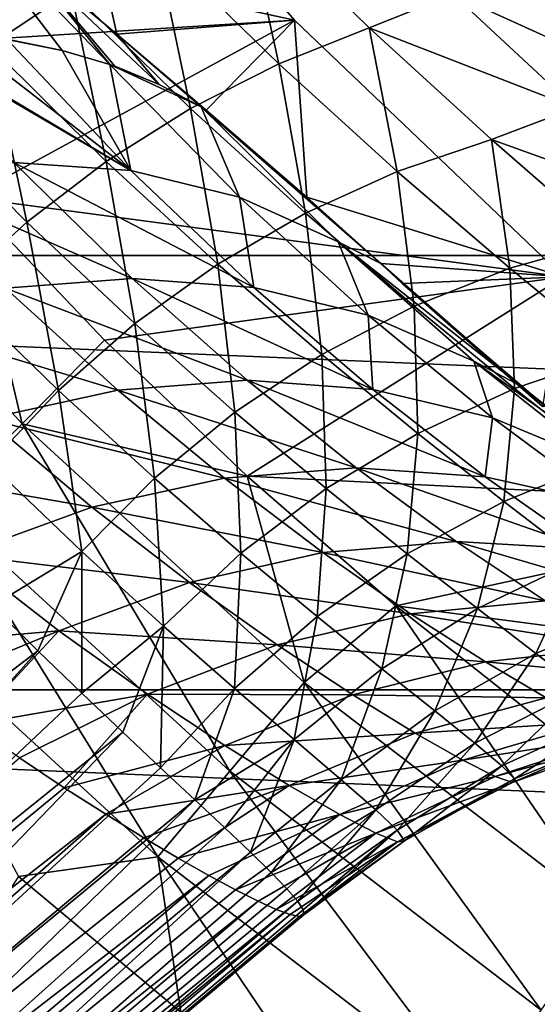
# Model space of a CAD drawing. Header units: metres. Extents: x -82 to 82, y -313 to 40.
# Tile 202 of 256: x -20.65 to -17.2, y -24.49 to -17.94. Entities that reach past the tile are written whole.
import ezdxf

# ---------------------------------------------------------------- set-up
doc = ezdxf.new("R2010")
doc.units = ezdxf.units.M
doc.layers.add('solid_505278_SW0001_CCC', color=7, linetype='CONTINUOUS')

msp = doc.modelspace()

# ---------------------------------------------------------------- linework, layer by layer
at = {"layer": 'solid_505278_SW0001_CCC'}
for points in [[(-18.817091, -17.942045, -257.5), (-20.437395, -16.072115, -257.5), (-22.663012, -17.102951, -257.5)], [(-20.437395, -16.072115, 15), (-20.000971, -18.036339, 15), (-20.646223, -17.49744, 15)], [(-20.437395, -16.072115, 15), (-20.437395, -16.072115, -257.5), (-18.817091, -17.942045, -257.5)], [(-20.437395, -16.072115, 15), (-18.817091, -17.942045, -257.5), (-18.817091, -17.942045, 15)], [(-20.437395, -16.072115, 15), (-18.817091, -17.942045, 15), (-20.000971, -18.036339, 15)], [(34.920612, -19.507713, -279.5), (-34.920612, -19.507713, -279.5), (-36.44915, -16.476023, -279.5)], [(36.44915, -16.476023, -279.5), (34.920612, -19.507713, -279.5), (-36.44915, -16.476023, -279.5)], [(-20.304945, -17.750711, 50.1045), (-21.116976, -16.883333, 51.089607), (-20.848522, -18.112593, 50.083714)], [(-20.046648, -18.237684, 15.985408), (-21.233528, -17.008366, 15), (-20.646223, -17.49744, 15)], [(-20.364403, -18.143717, 16.421154), (-20.698469, -18.076704, 16.849617), (-21.233528, -17.008366, 15)], [(-20.364403, -18.143717, 16.421154), (-21.233528, -17.008366, 15), (-20.046648, -18.237684, 15.985408)], [(-18.817091, -17.942045, -257.5), (-22.663012, -17.102951, -257.5), (-21.848707, -18.131657, -257.5)], [(-18.921812, -18.232576, 49.073502), (-19.155119, -17.176233, 50.325474), (-19.737593, -17.436996, 50.185501)], [(-17.761333, -17.769201, 49.489655), (-19.155119, -17.176233, 50.325474), (-18.319342, -17.993826, 49.220394)], [(-18.921812, -18.232576, 49.073502), (-18.319342, -17.993826, 49.220394), (-19.155119, -17.176233, 50.325474)], [(-19.737593, -17.436996, 50.185501), (-20.304945, -17.750711, 50.1045), (-19.508459, -18.530655, 48.981052)], [(-18.921812, -18.232576, 49.073502), (-19.737593, -17.436996, 50.185501), (-19.508459, -18.530655, 48.981052)], [(-19.717087, -18.371881, 15.499197), (-20.646223, -17.49744, 15), (-20.000971, -18.036339, 15)], [(-20.01284, -18.249617, 15.937243), (-20.046648, -18.237684, 15.985408), (-20.646223, -17.49744, 15)], [(-19.717087, -18.371881, 15.499197), (-20.01284, -18.249617, 15.937243), (-20.646223, -17.49744, 15)], [(-16.372679, -18.401495, 48.6241), (-17.19132, -17.622675, 49.785053), (-17.761333, -17.769201, 49.489655)], [(-20.304945, -17.750711, 50.1045), (-20.848522, -18.112593, 50.083714), (-20.070335, -18.883512, 48.944462)], [(-19.508459, -18.530655, 48.981052), (-20.304945, -17.750711, 50.1045), (-20.070335, -18.883512, 48.944462)], [(-16.948311, -18.525904, 48.303333), (-17.761333, -17.769201, 49.489655), (-18.319342, -17.993826, 49.220394)], [(-16.372679, -18.401495, 48.6241), (-17.761333, -17.769201, 49.489655), (-16.948311, -18.525904, 48.303333)], [(-18.817091, -17.942045, -257.5), (-21.848707, -18.131657, -257.5), (-20.987734, -19.121662, -257.5)], [(-17.026358, -19.649506, -257.5), (-18.817091, -17.942045, -257.5), (-20.987734, -19.121662, -257.5)], [(-18.817091, -17.942045, 15), (-19.405193, -18.540741, 15), (-20.000971, -18.036339, 15)], [(-18.817091, -17.942045, 15), (-18.735849, -19.121349, 15), (-19.405193, -18.540741, 15)], [(-18.817091, -17.942045, 15), (-18.817091, -17.942045, -257.5), (-17.026358, -19.649506, -257.5)], [(-18.817091, -17.942045, 15), (-17.026358, -19.649506, -257.5), (-17.026358, -19.649506, 15)], [(-18.817091, -17.942045, 15), (-17.026358, -19.649506, 15), (-18.735849, -19.121349, 15)], [(-18.132771, -18.94973, 47.83984), (-18.319342, -17.993826, 49.220394), (-18.921812, -18.232576, 49.073502)], [(-16.948311, -18.525904, 48.303333), (-18.319342, -17.993826, 49.220394), (-17.506546, -18.737123, 47.989655)], [(-18.132771, -18.94973, 47.83984), (-17.506546, -18.737123, 47.989655), (-18.319342, -17.993826, 49.220394)], [(-19.90583, -18.943768, 17.986898), (-21.478832, -18.02507, 17.752613), (-21.451441, -18.024685, 17.722967)], [(-19.90583, -18.943768, 17.986898), (-20.685673, -18.888853, 18.796768), (-21.478832, -18.02507, 17.752613)], [(-21.083632, -18.034386, 17.311012), (-19.90583, -18.943768, 17.986898), (-21.451441, -18.024685, 17.722967)], [(-21.083632, -18.034386, 17.311012), (-20.729874, -18.071918, 16.888483), (-19.90583, -18.943768, 17.986898)], [(-20.364403, -18.143717, 16.421154), (-19.90583, -18.943768, 17.986898), (-20.729874, -18.071918, 16.888483)], [(-20.364403, -18.143717, 16.421154), (-20.729874, -18.071918, 16.888483), (-20.698469, -18.076704, 16.849617)], [(-19.439569, -18.519836, 15.057159), (-20.000971, -18.036339, 15), (-19.405193, -18.540741, 15)], [(-19.717087, -18.371881, 15.499197), (-20.000971, -18.036339, 15), (-19.439569, -18.519836, 15.057159)], [(-20.848522, -18.112593, 50.083714), (-21.360035, -18.51712, 50.123451), (-20.598873, -19.285769, 48.964291)], [(-20.070335, -18.883512, 48.944462), (-20.848522, -18.112593, 50.083714), (-20.598873, -19.285769, 48.964291)], [(-20.364403, -18.143717, 16.421154), (-20.046648, -18.237684, 15.985408), (-19.90583, -18.943768, 17.986898)], [(-20.046648, -18.237684, 15.985408), (-19.439569, -18.519836, 15.057159), (-19.182264, -19.121185, 17.143091)], [(-19.717087, -18.371881, 15.499197), (-19.439569, -18.519836, 15.057159), (-20.046648, -18.237684, 15.985408)], [(-20.046648, -18.237684, 15.985408), (-19.182264, -19.121185, 17.143091), (-19.90583, -18.943768, 17.986898)], [(-19.717087, -18.371881, 15.499197), (-20.046648, -18.237684, 15.985408), (-20.01284, -18.249617, 15.937243)], [(-18.921812, -18.232576, 49.073502), (-19.508459, -18.530655, 48.981052), (-18.743229, -19.227579, 47.740101)], [(-18.132771, -18.94973, 47.83984), (-18.921812, -18.232576, 49.073502), (-18.743229, -19.227579, 47.740101)], [(-20.598873, -19.285769, 48.964291), (-21.360035, -18.51712, 50.123451), (-21.086008, -19.731287, 49.04023)], [(-19.508459, -18.530655, 48.981052), (-20.070335, -18.883512, 48.944462), (-19.328609, -19.566433, 47.691963)], [(-18.743229, -19.227579, 47.740101), (-19.508459, -18.530655, 48.981052), (-19.328609, -19.566433, 47.691963)], [(-19.439569, -18.519836, 15.057159), (-19.405193, -18.540741, 15), (-18.735849, -19.121349, 15)], [(-19.439569, -18.519836, 15.057159), (-18.735849, -19.121349, 15), (-18.242916, -19.562548, 15)], [(-18.526011, -19.418398, 16.278217), (-19.439569, -18.519836, 15.057159), (-18.242916, -19.562548, 15)], [(-19.182264, -19.121185, 17.143091), (-19.439569, -18.519836, 15.057159), (-18.526011, -19.418398, 16.278217)], [(-16.167011, -19.218796, 47.008606), (-16.948311, -18.525904, 48.303333), (-17.506546, -18.737123, 47.989655)], [(-20.629066, -20.629066, -257.551117), (-20.987734, -19.121662, -257.5), (-22.348507, -18.752625, -257.551117)], [(-20.629066, -20.629066, -257.551117), (-22.348507, -18.752625, -257.551117), (-21.173931, -21.173931, -257.704254)], [(-17.383698, -19.592793, 46.50156), (-17.506546, -18.737123, 47.989655), (-18.132771, -18.94973, 47.83984)], [(-16.167011, -19.218796, 47.008606), (-17.506546, -18.737123, 47.989655), (-16.730854, -19.409828, 46.649506)], [(-17.383698, -19.592793, 46.50156), (-16.730854, -19.409828, 46.649506), (-17.506546, -18.737123, 47.989655)], [(-20.685673, -18.888853, 18.796768), (-19.897383, -19.660635, 19.935589), (-21.509901, -18.957285, 19.56035)], [(-19.088388, -19.72072, 19.18502), (-19.897383, -19.660635, 19.935589), (-20.685673, -18.888853, 18.796768)], [(-19.90583, -18.943768, 17.986898), (-19.088388, -19.72072, 19.18502), (-20.685673, -18.888853, 18.796768)], [(-20.070335, -18.883512, 48.944462), (-20.598873, -19.285769, 48.964291), (-19.879984, -19.961124, 47.696159)], [(-19.328609, -19.566433, 47.691963), (-20.070335, -18.883512, 48.944462), (-19.879984, -19.961124, 47.696159)], [(-19.897383, -19.660635, 19.935589), (-20.741356, -19.726267, 20.646126), (-21.509901, -18.957285, 19.56035)], [(-19.182264, -19.121185, 17.143091), (-19.088388, -19.72072, 19.18502), (-19.90583, -18.943768, 17.986898)], [(-18.132771, -18.94973, 47.83984), (-18.743229, -19.227579, 47.740101), (-18.021475, -19.846552, 46.399502)], [(-17.383698, -19.592793, 46.50156), (-18.132771, -18.94973, 47.83984), (-18.021475, -19.846552, 46.399502)], [(-17.026358, -19.649506, -257.5), (-20.987734, -19.121662, -257.5), (-20.081911, -20.070869, -257.5)], [(-20.629066, -20.629066, -257.551117), (-20.081911, -20.070869, -257.5), (-20.987734, -19.121662, -257.5)], [(-19.182264, -19.121185, 17.143091), (-18.526011, -19.418398, 16.278217), (-18.326714, -19.905605, 18.405869)], [(-19.182264, -19.121185, 17.143091), (-18.326714, -19.905605, 18.405869), (-19.088388, -19.72072, 19.18502)], [(-17.026358, -19.649506, 15), (-18.242916, -19.562548, 15), (-18.735849, -19.121349, 15)], [(-18.743229, -19.227579, 47.740101), (-19.328609, -19.566433, 47.691963), (-18.63446, -20.16724, 46.344891)], [(-18.021475, -19.846552, 46.399502), (-18.743229, -19.227579, 47.740101), (-18.63446, -20.16724, 46.344891)], [(-20.598873, -19.285769, 48.964291), (-21.086008, -19.731287, 49.04023), (-20.388943, -20.405632, 47.752628)], [(-19.879984, -19.961124, 47.696159), (-20.598873, -19.285769, 48.964291), (-20.388943, -20.405632, 47.752628)], [(-17.311485, -20.376707, 16.321568), (-18.526011, -19.418398, 16.278217), (-18.242916, -19.562548, 15)], [(-17.311485, -20.376707, 16.321568), (-17.623972, -20.212461, 17.61002), (-18.526011, -19.418398, 16.278217)], [(-18.326714, -19.905605, 18.405869), (-18.526011, -19.418398, 16.278217), (-17.623972, -20.212461, 17.61002)], [(-16.685381, -20.166309, 45.072796), (-16.730854, -19.409828, 46.649506), (-17.383698, -19.592793, 46.50156)], [(33.140461, -22.398878, -279.5), (-33.140461, -22.398878, -279.5), (-34.920612, -19.507713, -279.5)], [(34.920612, -19.507713, -279.5), (33.140461, -22.398878, -279.5), (-34.920612, -19.507713, -279.5)], [(-19.328609, -19.566433, 47.691963), (-19.879984, -19.961124, 47.696159), (-19.213305, -20.549963, 46.338558)], [(-18.63446, -20.16724, 46.344891), (-19.328609, -19.566433, 47.691963), (-19.213305, -20.549963, 46.338558)], [(-17.026358, -19.649506, 15), (-18.099308, -19.693743, 15), (-18.242916, -19.562548, 15)], [(-17.311485, -20.376707, 16.321568), (-18.242916, -19.562548, 15), (-18.099308, -19.693743, 15)], [(-17.026358, -19.649506, -257.5), (-20.081911, -20.070869, -257.5), (-19.133186, -20.97723, -257.5)], [(-15.081487, -21.17897, -257.5), (-17.026358, -19.649506, -257.5), (-19.133186, -20.97723, -257.5)], [(-17.026358, -19.649506, 15), (-17.166248, -20.512148, 15), (-18.099308, -19.693743, 15)], [(-17.383698, -19.592793, 46.50156), (-18.021475, -19.846552, 46.399502), (-17.353048, -20.392672, 44.974018)], [(-16.685381, -20.166309, 45.072796), (-17.383698, -19.592793, 46.50156), (-17.353048, -20.392672, 44.974018)], [(-19.897383, -19.660635, 19.935589), (-19.13163, -20.338545, 21.168882), (-20.741356, -19.726267, 20.646126)], [(-18.295918, -20.400196, 20.482382), (-19.13163, -20.338545, 21.168882), (-19.897383, -19.660635, 19.935589)], [(-19.088388, -19.72072, 19.18502), (-18.295918, -20.400196, 20.482382), (-19.897383, -19.660635, 19.935589)], [(-17.148924, -20.511517, 16.372555), (-18.099308, -19.693743, 15), (-17.166248, -20.512148, 15)], [(-17.148924, -20.511517, 16.372555), (-17.311485, -20.376707, 16.321568), (-18.099308, -19.693743, 15)], [(-20.741356, -19.726267, 20.646126), (-19.993549, -20.403736, 21.821852), (-21.607433, -19.916616, 21.30579)], [(-20.388943, -20.405632, 47.752628), (-21.086008, -19.731287, 49.04023), (-20.847723, -20.893177, 47.860508)], [(-19.13163, -20.338545, 21.168882), (-19.993549, -20.403736, 21.821852), (-20.741356, -19.726267, 20.646126)], [(-18.326714, -19.905605, 18.405869), (-18.295918, -20.400196, 20.482382), (-19.088388, -19.72072, 19.18502)], [(-18.021475, -19.846552, 46.399502), (-18.63446, -20.16724, 46.344891), (-17.996733, -20.691641, 44.918629)], [(-17.353048, -20.392672, 44.974018), (-18.021475, -19.846552, 46.399502), (-17.996733, -20.691641, 44.918629)], [(-18.326714, -19.905605, 18.405869), (-17.623972, -20.212461, 17.61002), (-17.499157, -20.587744, 19.772821)], [(-18.326714, -19.905605, 18.405869), (-17.499157, -20.587744, 19.772821), (-18.295918, -20.400196, 20.482382)], [(-19.993549, -20.403736, 21.821852), (-20.868528, -20.594778, 22.431328), (-21.607433, -19.916616, 21.30579)], [(-19.879984, -19.961124, 47.696159), (-20.388943, -20.405632, 47.752628), (-19.749178, -20.988884, 46.380608)], [(-19.213305, -20.549963, 46.338558), (-19.879984, -19.961124, 47.696159), (-19.749178, -20.988884, 46.380608)], [(-20.629066, -20.629066, -257.551117), (-19.133186, -20.97723, -257.5), (-20.081911, -20.070869, -257.5)], [(-18.63446, -20.16724, 46.344891), (-19.213305, -20.549963, 46.338558), (-18.606615, -21.058659, 44.907467)], [(-17.996733, -20.691641, 44.918629), (-18.63446, -20.16724, 46.344891), (-18.606615, -21.058659, 44.907467)], [(-16.685381, -20.166309, 45.072796), (-17.353048, -20.392672, 44.974018), (-16.74646, -20.87059, 43.475746)], [(-16.403936, -21.08638, 17.7556), (-16.753502, -20.898327, 19.051025), (-17.623972, -20.212461, 17.61002)], [(-17.499157, -20.587744, 19.772821), (-17.623972, -20.212461, 17.61002), (-16.753502, -20.898327, 19.051025)], [(-17.311485, -20.376707, 16.321568), (-16.403936, -21.08638, 17.7556), (-17.623972, -20.212461, 17.61002)], [(-19.13163, -20.338545, 21.168882), (-18.406614, -20.92174, 22.494144), (-19.993549, -20.403736, 21.821852)], [(-17.547506, -20.980696, 21.875875), (-18.406614, -20.92174, 22.494144), (-19.13163, -20.338545, 21.168882)], [(-18.295918, -20.400196, 20.482382), (-17.547506, -20.980696, 21.875875), (-19.13163, -20.338545, 21.168882)], [(-19.993549, -20.403736, 21.821852), (-19.283857, -20.989616, 23.085461), (-20.868528, -20.594778, 22.431328)], [(-20.388943, -20.405632, 47.752628), (-20.847723, -20.893177, 47.860508), (-20.233906, -21.47731, 46.47039)], [(-19.749178, -20.988884, 46.380608), (-20.388943, -20.405632, 47.752628), (-20.233906, -21.47731, 46.47039)], [(-18.406614, -20.92174, 22.494144), (-19.283857, -20.989616, 23.085461), (-19.993549, -20.403736, 21.821852)], [(-17.499157, -20.587744, 19.772821), (-17.547506, -20.980696, 21.875875), (-18.295918, -20.400196, 20.482382)], [(-17.353048, -20.392672, 44.974018), (-17.996733, -20.691641, 44.918629), (-17.422983, -21.144768, 43.425808)], [(-16.74646, -20.87059, 43.475746), (-17.353048, -20.392672, 44.974018), (-17.422983, -21.144768, 43.425808)], [(-16.676086, -20.884731, 17.112686), (-16.403936, -21.08638, 17.7556), (-17.311485, -20.376707, 16.321568)], [(-17.148924, -20.511517, 16.372555), (-16.676086, -20.884731, 17.112686), (-17.311485, -20.376707, 16.321568)], [(-19.213305, -20.549963, 46.338558), (-19.749178, -20.988884, 46.380608), (-19.173395, -21.488131, 44.940712)], [(-18.606615, -21.058659, 44.907467), (-19.213305, -20.549963, 46.338558), (-19.173395, -21.488131, 44.940712)], [(-20.868528, -20.594778, 22.431328), (-20.165857, -21.183294, 23.640804), (-21.743221, -20.908756, 22.988005)], [(-20.629066, -20.629066, -257.551117), (-21.173931, -21.173931, -257.704254), (-19.247929, -22.938787, -257.704254)], [(-19.283857, -20.989616, 23.085461), (-20.165857, -21.183294, 23.640804), (-20.868528, -20.594778, 22.431328)], [(-18.752625, -22.348507, -257.551117), (-19.133186, -20.97723, -257.5), (-20.629066, -20.629066, -257.551117)], [(-18.752625, -22.348507, -257.551117), (-20.629066, -20.629066, -257.551117), (-19.247929, -22.938787, -257.704254)], [(-17.499157, -20.587744, 19.772821), (-16.719639, -21.165581, 21.240088), (-17.547506, -20.980696, 21.875875)], [(-17.499157, -20.587744, 19.772821), (-16.753502, -20.898327, 19.051025), (-16.719639, -21.165581, 21.240088)], [(-17.996733, -20.691641, 44.918629), (-18.606615, -21.058659, 44.907467), (-18.066488, -21.492853, 43.416027)], [(-17.422983, -21.144768, 43.425808), (-17.996733, -20.691641, 44.918629), (-18.066488, -21.492853, 43.416027)], [(-20.233906, -21.47731, 46.47039), (-20.847723, -20.893177, 47.860508), (-20.829618, -21.839197, 47.038147)], [(-16.74646, -20.87059, 43.475746), (-17.422983, -21.144768, 43.425808), (-16.9202, -21.530909, 41.876999)], [(-20.165857, -21.183294, 23.640804), (-21.03916, -21.499819, 24.151695), (-21.743221, -20.908756, 22.988005)], [(-18.406614, -20.92174, 22.494144), (-17.740261, -21.410545, 23.906172), (-19.283857, -20.989616, 23.085461)], [(-16.862091, -21.462053, 23.359337), (-17.740261, -21.410545, 23.906172), (-18.406614, -20.92174, 22.494144)], [(-17.547506, -20.980696, 21.875875), (-16.862091, -21.462053, 23.359337), (-18.406614, -20.92174, 22.494144)], [(-19.749178, -20.988884, 46.380608), (-20.233906, -21.47731, 46.47039), (-19.688427, -21.973501, 45.017853)], [(-19.283857, -20.989616, 23.085461), (-18.629229, -21.484858, 24.432575), (-20.165857, -21.183294, 23.640804)], [(-19.173395, -21.488131, 44.940712), (-19.749178, -20.988884, 46.380608), (-19.688427, -21.973501, 45.017853)], [(-17.740261, -21.410545, 23.906172), (-18.629229, -21.484858, 24.432575), (-19.283857, -20.989616, 23.085461)], [(-15.081487, -21.17897, -257.5), (-19.133186, -20.97723, -257.5), (-18.143606, -21.838785, -257.5)], [(-18.752625, -22.348507, -257.551117), (-18.143606, -21.838785, -257.5), (-19.133186, -20.97723, -257.5)], [(-16.719639, -21.165581, 21.240088), (-16.862091, -21.462053, 23.359337), (-17.547506, -20.980696, 21.875875)], [(-18.606615, -21.058659, 44.907467), (-19.173395, -21.488131, 44.940712), (-18.667158, -21.909536, 43.446564)], [(-18.066488, -21.492853, 43.416027), (-18.606615, -21.058659, 44.907467), (-18.667158, -21.909536, 43.446564)], [(-17.422983, -21.144768, 43.425808), (-18.066488, -21.492853, 43.416027), (-17.598942, -21.85726, 41.87529)], [(-16.9202, -21.530909, 41.876999), (-17.422983, -21.144768, 43.425808), (-17.598942, -21.85726, 41.87529)], [(-21.173931, -21.173931, -257.704254), (-21.69998, -21.69998, -257.956726), (-19.726128, -23.508682, -257.956726)], [(-19.247929, -22.938787, -257.704254), (-21.173931, -21.173931, -257.704254), (-19.726128, -23.508682, -257.956726)], [(-20.165857, -21.183294, 23.640804), (-19.515432, -21.683863, 24.930515), (-21.03916, -21.499819, 24.151695)], [(-18.629229, -21.484858, 24.432575), (-19.515432, -21.683863, 24.930515), (-20.165857, -21.183294, 23.640804)], [(-13.000019, -22.516647, -257.5), (-15.081487, -21.17897, -257.5), (-18.143606, -21.838785, -257.5)], [(-17.740261, -21.410545, 23.906172), (-17.149284, -21.806568, 25.39694), (-18.629229, -21.484858, 24.432575)], [(-16.257378, -21.845623, 24.923429), (-17.149284, -21.806568, 25.39694), (-17.740261, -21.410545, 23.906172)], [(-16.862091, -21.462053, 23.359337), (-16.257378, -21.845623, 24.923429), (-17.740261, -21.410545, 23.906172)], [(-20.233906, -21.47731, 46.47039), (-20.829618, -21.839197, 47.038147), (-20.524731, -22.139383, 46.246902)], [(-20.233906, -21.47731, 46.47039), (-20.524731, -22.139383, 46.246902), (-20.233822, -22.420439, 45.4146)], [(-19.688427, -21.973501, 45.017853), (-20.233906, -21.47731, 46.47039), (-20.233822, -22.420439, 45.4146)], [(-18.629229, -21.484858, 24.432575), (-18.045368, -21.891457, 25.856377), (-19.515432, -21.683863, 24.930515)], [(-17.149284, -21.806568, 25.39694), (-18.045368, -21.891457, 25.856377), (-18.629229, -21.484858, 24.432575)], [(-21.03916, -21.499819, 24.151695), (-20.385357, -22.004522, 25.392393), (-21.659241, -22.114487, 25.006866)], [(-19.515432, -21.683863, 24.930515), (-20.385357, -22.004522, 25.392393), (-21.03916, -21.499819, 24.151695)], [(-19.173395, -21.488131, 44.940712), (-19.688427, -21.973501, 45.017853), (-19.215832, -22.388466, 43.516945)], [(-18.667158, -21.909536, 43.446564), (-19.173395, -21.488131, 44.940712), (-19.215832, -22.388466, 43.516945)], [(-18.066488, -21.492853, 43.416027), (-18.667158, -21.909536, 43.446564), (-18.235516, -22.258261, 41.909653)], [(-17.598942, -21.85726, 41.87529), (-18.066488, -21.492853, 43.416027), (-18.235516, -22.258261, 41.909653)], [(-16.9202, -21.530909, 41.876999), (-17.598942, -21.85726, 41.87529), (-17.209864, -22.155554, 40.294888)], [(-16.495258, -21.853312, 40.281391), (-16.9202, -21.530909, 41.876999), (-17.209864, -22.155554, 40.294888)], [(-19.726128, -23.508682, -257.956726), (-21.69998, -21.69998, -257.956726), (-20.654238, -23.640627, -258.303833)], [(-19.515432, -21.683863, 24.930515), (-18.931963, -22.098995, 26.294727), (-20.385357, -22.004522, 25.392393)], [(-18.045368, -21.891457, 25.856377), (-18.931963, -22.098995, 26.294727), (-19.515432, -21.683863, 24.930515)], [(-17.149284, -21.806568, 25.39694), (-16.648153, -22.112682, 26.955782), (-18.045368, -21.891457, 25.856377)], [(-20.524731, -22.139383, 46.246902), (-20.829618, -21.839197, 47.038147), (-23.699511, -24.558275, 49.384624)], [(-16.733465, -23.897863, -257.551117), (-18.143606, -21.838785, -257.5), (-18.752625, -22.348507, -257.551117)], [(-17.598942, -21.85726, 41.87529), (-18.235516, -22.258261, 41.909653), (-17.883366, -22.538385, 40.340023)], [(-13.000019, -22.516647, -257.5), (-18.143606, -21.838785, -257.5), (-17.11529, -22.653694, -257.5)], [(-16.733465, -23.897863, -257.551117), (-17.11529, -22.653694, -257.5), (-18.143606, -21.838785, -257.5)], [(-17.209864, -22.155554, 40.294888), (-17.598942, -21.85726, 41.87529), (-17.883366, -22.538385, 40.340023)], [(-16.495258, -21.853312, 40.281391), (-17.209864, -22.155554, 40.294888), (-16.905186, -22.390268, 38.683681)], [(-18.667158, -21.909536, 43.446564), (-19.215832, -22.388466, 43.516945), (-18.820208, -22.727793, 41.979557)], [(-18.045368, -21.891457, 25.856377), (-17.54587, -22.212379, 27.347725), (-18.931963, -22.098995, 26.294727)], [(-18.235516, -22.258261, 41.909653), (-18.667158, -21.909536, 43.446564), (-18.820208, -22.727793, 41.979557)], [(-16.648153, -22.112682, 26.955782), (-17.54587, -22.212379, 27.347725), (-18.045368, -21.891457, 25.856377)], [(-20.385357, -22.004522, 25.392393), (-21.303455, -22.38361, 25.659407), (-21.659241, -22.114487, 25.006866)], [(-20.385357, -22.004522, 25.392393), (-20.965599, -22.628489, 26.331911), (-21.303455, -22.38361, 25.659407)], [(-20.385357, -22.004522, 25.392393), (-19.795544, -22.426023, 26.705301), (-20.965599, -22.628489, 26.331911)], [(-18.931963, -22.098995, 26.294727), (-19.795544, -22.426023, 26.705301), (-20.385357, -22.004522, 25.392393)], [(-19.688427, -21.973501, 45.017853), (-20.233822, -22.420439, 45.4146), (-19.960522, -22.680357, 44.545292)], [(-19.688427, -21.973501, 45.017853), (-19.960522, -22.680357, 44.545292), (-19.708391, -22.917362, 43.643936)], [(-19.215832, -22.388466, 43.516945), (-19.688427, -21.973501, 45.017853), (-19.708391, -22.917362, 43.643936)], [(-20.524731, -22.139383, 46.246902), (-23.699511, -24.558275, 49.384624), (-23.775229, -25.751787, 48.206146)], [(-20.233822, -22.420439, 45.4146), (-20.524731, -22.139383, 46.246902), (-23.775229, -25.751787, 48.206146)], [(-18.931963, -22.098995, 26.294727), (-18.428139, -22.431889, 27.725729), (-19.795544, -22.426023, 26.705301)], [(-17.54587, -22.212379, 27.347725), (-18.428139, -22.431889, 27.725729), (-18.931963, -22.098995, 26.294727)], [(-16.648153, -22.112682, 26.955782), (-16.248232, -22.332884, 28.569942), (-17.54587, -22.212379, 27.347725)], [(-17.209864, -22.155554, 40.294888), (-17.883366, -22.538385, 40.340023), (-17.61561, -22.752901, 38.746887)], [(-16.905186, -22.390268, 38.683681), (-17.209864, -22.155554, 40.294888), (-17.61561, -22.752901, 38.746887)], [(-18.235516, -22.258261, 41.909653), (-18.820208, -22.727793, 41.979557), (-18.505487, -22.995972, 40.416107)], [(-17.883366, -22.538385, 40.340023), (-18.235516, -22.258261, 41.909653), (-18.505487, -22.995972, 40.416107)], [(-17.54587, -22.212379, 27.347725), (-17.141478, -22.451397, 28.895592), (-18.428139, -22.431889, 27.725729)], [(-16.248232, -22.332884, 28.569942), (-17.141478, -22.451397, 28.895592), (-17.54587, -22.212379, 27.347725)], [(31.121508, -25.128704, -279.5), (-31.121508, -25.128704, -279.5), (-33.140461, -22.398878, -279.5)], [(33.140461, -22.398878, -279.5), (31.121508, -25.128704, -279.5), (-33.140461, -22.398878, -279.5)], [(-19.215832, -22.388466, 43.516945), (-19.708391, -22.917362, 43.643936), (-19.480768, -23.129993, 42.716286)], [(-18.820208, -22.727793, 41.979557), (-19.215832, -22.388466, 43.516945), (-19.480768, -23.129993, 42.716286)], [(-18.752625, -22.348507, -257.551117), (-19.247929, -22.938787, -257.704254), (-17.175436, -24.529066, -257.704254)], [(-16.733465, -23.897863, -257.551117), (-18.752625, -22.348507, -257.551117), (-17.175436, -24.529066, -257.704254)], [(-16.905186, -22.390268, 38.683681), (-17.61561, -22.752901, 38.746887), (-17.437138, -22.903656, 37.139122)], [(-16.690878, -22.562729, 37.050343), (-16.905186, -22.390268, 38.683681), (-17.437138, -22.903656, 37.139122)], [(-19.960522, -22.680357, 44.545292), (-20.233822, -22.420439, 45.4146), (-23.775229, -25.751787, 48.206146)], [(-19.795544, -22.426023, 26.705301), (-20.647156, -22.850019, 27.024239), (-20.965599, -22.628489, 26.331911)], [(-19.795544, -22.426023, 26.705301), (-20.349428, -23.049063, 27.736441), (-20.647156, -22.850019, 27.024239)], [(-19.795544, -22.426023, 26.705301), (-19.281504, -22.767862, 28.084026), (-20.349428, -23.049063, 27.736441)], [(-18.428139, -22.431889, 27.725729), (-19.281504, -22.767862, 28.084026), (-19.795544, -22.426023, 26.705301)], [(-18.428139, -22.431889, 27.725729), (-18.01405, -22.686209, 29.214153), (-19.281504, -22.767862, 28.084026)], [(-17.141478, -22.451397, 28.895592), (-18.01405, -22.686209, 29.214153), (-18.428139, -22.431889, 27.725729)], [(-17.141478, -22.451397, 28.895592), (-16.839588, -22.612776, 30.487703), (-18.01405, -22.686209, 29.214153)], [(-17.883366, -22.538385, 40.340023), (-18.505487, -22.995972, 40.416107), (-18.27557, -23.196411, 38.836109)], [(-17.61561, -22.752901, 38.746887), (-17.883366, -22.538385, 40.340023), (-18.27557, -23.196411, 38.836109)], [(-16.690878, -22.562729, 37.050343), (-17.437138, -22.903656, 37.139122), (-17.352598, -22.991335, 35.525738)], [(-16.572708, -22.672987, 35.403858), (-16.690878, -22.562729, 37.050343), (-17.352598, -22.991335, 35.525738)], [(-16.839588, -22.612776, 30.487703), (-17.696787, -22.865822, 30.749453), (-18.01405, -22.686209, 29.214153)], [(-16.839588, -22.612776, 30.487703), (-16.644135, -22.700899, 32.11132), (-17.696787, -22.865822, 30.749453)], [(-19.960522, -22.680357, 44.545292), (-23.775229, -25.751787, 48.206146), (-23.99147, -26.8529, 46.958755)], [(-19.708391, -22.917362, 43.643936), (-19.960522, -22.680357, 44.545292), (-23.99147, -26.8529, 46.958755)], [(-18.820208, -22.727793, 41.979557), (-19.480768, -23.129993, 42.716286), (-19.280632, -23.317165, 41.768631)], [(-18.01405, -22.686209, 29.214153), (-18.852634, -23.033737, 29.520763), (-19.281504, -22.767862, 28.084026)], [(-18.820208, -22.727793, 41.979557), (-19.280632, -23.317165, 41.768631), (-19.110474, -23.478212, 40.807568)], [(-18.505487, -22.995972, 40.416107), (-18.820208, -22.727793, 41.979557), (-19.110474, -23.478212, 40.807568)], [(-18.01405, -22.686209, 29.214153), (-17.696787, -22.865822, 30.749453), (-18.852634, -23.033737, 29.520763)], [(-16.644135, -22.700899, 32.11132), (-17.480387, -22.97448, 32.320503), (-17.696787, -22.865822, 30.749453)], [(-16.644135, -22.700899, 32.11132), (-16.555824, -22.719841, 33.753948), (-17.480387, -22.97448, 32.320503)], [(-16.555824, -22.719841, 33.753948), (-17.366045, -23.015469, 33.916172), (-17.480387, -22.97448, 32.320503)], [(-16.572708, -22.672987, 35.403858), (-17.352598, -22.991335, 35.525738), (-17.366045, -23.015469, 33.916172)], [(-16.555824, -22.719841, 33.753948), (-16.572708, -22.672987, 35.403858), (-17.366045, -23.015469, 33.916172)], [(-19.281504, -22.767862, 28.084026), (-20.073586, -23.226397, 28.468733), (-20.349428, -23.049063, 27.736441)], [(-19.281504, -22.767862, 28.084026), (-18.852634, -23.033737, 29.520763), (-20.073586, -23.226397, 28.468733)], [(-17.61561, -22.752901, 38.746887), (-18.27557, -23.196411, 38.836109), (-18.134289, -23.331455, 37.248634)], [(-17.437138, -22.903656, 37.139122), (-17.61561, -22.752901, 38.746887), (-18.134289, -23.331455, 37.248634)], [(-20.647156, -22.850019, 27.024239), (-20.349428, -23.049063, 27.736441), (-30.155128, -31.10516, 36.312004)], [(-19.480768, -23.129993, 42.716286), (-19.708391, -22.917362, 43.643936), (-23.99147, -26.8529, 46.958755)], [(-17.696787, -22.865822, 30.749453), (-18.515682, -23.227232, 31.006632), (-18.852634, -23.033737, 29.520763)], [(-17.696787, -22.865822, 30.749453), (-17.480387, -22.97448, 32.320503), (-18.515682, -23.227232, 31.006632)], [(-17.437138, -22.903656, 37.139122), (-18.134289, -23.331455, 37.248634), (-18.085228, -23.402367, 35.662659)], [(-17.352598, -22.991335, 35.525738), (-17.437138, -22.903656, 37.139122), (-18.085228, -23.402367, 35.662659)], [(-19.247929, -22.938787, -257.704254), (-19.726128, -23.508682, -257.956726), (-17.602146, -25.13847, -257.956726)], [(-17.175436, -24.529066, -257.704254), (-19.247929, -22.938787, -257.704254), (-17.602146, -25.13847, -257.956726)], [(-17.480387, -22.97448, 32.320503), (-18.274725, -23.35157, 32.532085), (-18.515682, -23.227232, 31.006632)], [(-17.480387, -22.97448, 32.320503), (-17.366045, -23.015469, 33.916172), (-18.274725, -23.35157, 32.532085)], [(-17.352598, -22.991335, 35.525738), (-18.085228, -23.402367, 35.662659), (-18.131382, -23.409351, 34.08733)], [(-17.366045, -23.015469, 33.916172), (-17.352598, -22.991335, 35.525738), (-18.131382, -23.409351, 34.08733)], [(-20.349428, -23.049063, 27.736441), (-20.073586, -23.226397, 28.468733), (-30.155128, -31.10516, 36.312004)], [(-18.852634, -23.033737, 29.520763), (-19.820707, -23.382675, 29.221466), (-20.073586, -23.226397, 28.468733)], [(-18.852634, -23.033737, 29.520763), (-19.591845, -23.518398, 29.995081), (-19.820707, -23.382675, 29.221466)], [(-18.852634, -23.033737, 29.520763), (-18.515682, -23.227232, 31.006632), (-19.591845, -23.518398, 29.995081)], [(-18.505487, -22.995972, 40.416107), (-19.110474, -23.478212, 40.807568), (-18.972208, -23.61289, 39.839649)], [(-18.27557, -23.196411, 38.836109), (-18.505487, -22.995972, 40.416107), (-18.972208, -23.61289, 39.839649)], [(-17.366045, -23.015469, 33.916172), (-18.131382, -23.409351, 34.08733), (-18.274725, -23.35157, 32.532085)], [(-19.480768, -23.129993, 42.716286), (-23.99147, -26.8529, 46.958755), (-24.345839, -27.849848, 45.655872)], [(-19.280632, -23.317165, 41.768631), (-19.480768, -23.129993, 42.716286), (-24.345839, -27.849848, 45.655872)], [(-20.073586, -23.226397, 28.468733), (-29.033194, -31.083408, 37.559395), (-30.155128, -31.10516, 36.312004)], [(-20.073586, -23.226397, 28.468733), (-19.820707, -23.382675, 29.221466), (-29.033194, -31.083408, 37.559395)], [(-18.515682, -23.227232, 31.006632), (-19.388046, -23.63389, 30.790039), (-19.591845, -23.518398, 29.995081)], [(-18.515682, -23.227232, 31.006632), (-19.210402, -23.729279, 31.606749), (-19.388046, -23.63389, 30.790039)], [(-18.515682, -23.227232, 31.006632), (-18.274725, -23.35157, 32.532085), (-19.210402, -23.729279, 31.606749)], [(-18.27557, -23.196411, 38.836109), (-18.972208, -23.61289, 39.839649), (-18.86713, -23.721342, 38.87112)], [(-18.27557, -23.196411, 38.836109), (-18.86713, -23.721342, 38.87112), (-18.795923, -23.804031, 37.907639)], [(-18.134289, -23.331455, 37.248634), (-18.27557, -23.196411, 38.836109), (-18.795923, -23.804031, 37.907639)], [(-19.110474, -23.478212, 40.807568), (-19.280632, -23.317165, 41.768631), (-24.345839, -27.849848, 45.655872)], [(-19.820707, -23.382675, 29.221466), (-19.591845, -23.518398, 29.995081), (-29.033194, -31.083408, 37.559395)], [(-18.274725, -23.35157, 32.532085), (-19.060043, -23.804491, 32.445469), (-19.210402, -23.729279, 31.606749)], [(-18.274725, -23.35157, 32.532085), (-18.938147, -23.859243, 33.306221), (-19.060043, -23.804491, 32.445469)], [(-18.274725, -23.35157, 32.532085), (-18.131382, -23.409351, 34.08733), (-18.938147, -23.859243, 33.306221)], [(-18.134289, -23.331455, 37.248634), (-18.795923, -23.804031, 37.907639), (-18.758715, -23.861671, 36.954082)], [(-18.134289, -23.331455, 37.248634), (-18.758715, -23.861671, 36.954082), (-18.755157, -23.895117, 36.014465)], [(-18.085228, -23.402367, 35.662659), (-18.134289, -23.331455, 37.248634), (-18.755157, -23.895117, 36.014465)], [(-18.131382, -23.409351, 34.08733), (-18.845917, -23.893059, 34.188648), (-18.938147, -23.859243, 33.306221)], [(-18.131382, -23.409351, 34.08733), (-18.784548, -23.905283, 35.091896), (-18.845917, -23.893059, 34.188648)], [(-18.085228, -23.402367, 35.662659), (-18.755157, -23.895117, 36.014465), (-18.784548, -23.905283, 35.091896)], [(-18.131382, -23.409351, 34.08733), (-18.085228, -23.402367, 35.662659), (-18.784548, -23.905283, 35.091896)], [(-19.110474, -23.478212, 40.807568), (-24.345839, -27.849848, 45.655872), (-24.834209, -28.730667, 44.312996)], [(-18.972208, -23.61289, 39.839649), (-19.110474, -23.478212, 40.807568), (-24.834209, -28.730667, 44.312996)], [(-19.726128, -23.508682, -257.956726), (-20.654238, -23.640627, -258.303833), (-19.572805, -24.543472, -258.303833)], [(-19.726128, -23.508682, -257.956726), (-19.572805, -24.543472, -258.303833), (-18.451958, -25.396891, -258.303833)], [(-17.602146, -25.13847, -257.956726), (-19.726128, -23.508682, -257.956726), (-18.451958, -25.396891, -258.303833)], [(-19.591845, -23.518398, 29.995081), (-19.388046, -23.63389, 30.790039), (-29.033194, -31.083408, 37.559395)], [(-19.388046, -23.63389, 30.790039), (-27.989855, -30.907541, 38.862278), (-29.033194, -31.083408, 37.559395)], [(-19.388046, -23.63389, 30.790039), (-19.210402, -23.729279, 31.606749), (-27.989855, -30.907541, 38.862278)], [(-18.86713, -23.721342, 38.87112), (-18.972208, -23.61289, 39.839649), (-24.834209, -28.730667, 44.312996)], [(-19.572805, -24.543472, -258.303833), (-20.654238, -23.640627, -258.303833), (-23.783209, -28.343588, -261.541443)], [(-19.210402, -23.729279, 31.606749), (-19.060043, -23.804491, 32.445469), (-27.989855, -30.907541, 38.862278)], [(-18.795923, -23.804031, 37.907639), (-18.86713, -23.721342, 38.87112), (-24.834209, -28.730667, 44.312996)], [(-19.060043, -23.804491, 32.445469), (-27.037615, -30.579544, 40.205154), (-27.989855, -30.907541, 38.862278)], [(-19.060043, -23.804491, 32.445469), (-18.938147, -23.859243, 33.306221), (-27.037615, -30.579544, 40.205154)], [(-18.795923, -23.804031, 37.907639), (-24.834209, -28.730667, 44.312996), (-25.450445, -29.484558, 42.946751)], [(-18.758715, -23.861671, 36.954082), (-18.795923, -23.804031, 37.907639), (-25.450445, -29.484558, 42.946751)], [(-18.938147, -23.859243, 33.306221), (-18.845917, -23.893059, 34.188648), (-27.037615, -30.579544, 40.205154)], [(-18.845917, -23.893059, 34.188648), (-26.188168, -30.10358, 41.571404), (-27.037615, -30.579544, 40.205154)], [(-18.845917, -23.893059, 34.188648), (-18.784548, -23.905283, 35.091896), (-26.188168, -30.10358, 41.571404)], [(-18.755157, -23.895117, 36.014465), (-25.450445, -29.484558, 42.946751), (-26.188168, -30.10358, 41.571404)], [(-18.784548, -23.905283, 35.091896), (-18.755157, -23.895117, 36.014465), (-26.188168, -30.10358, 41.571404)], [(-18.755157, -23.895117, 36.014465), (-18.758715, -23.861671, 36.954082), (-25.450445, -29.484558, 42.946751)]]:
    msp.add_3dface(points, dxfattribs=at)

doc.saveas('drawing.dxf')
